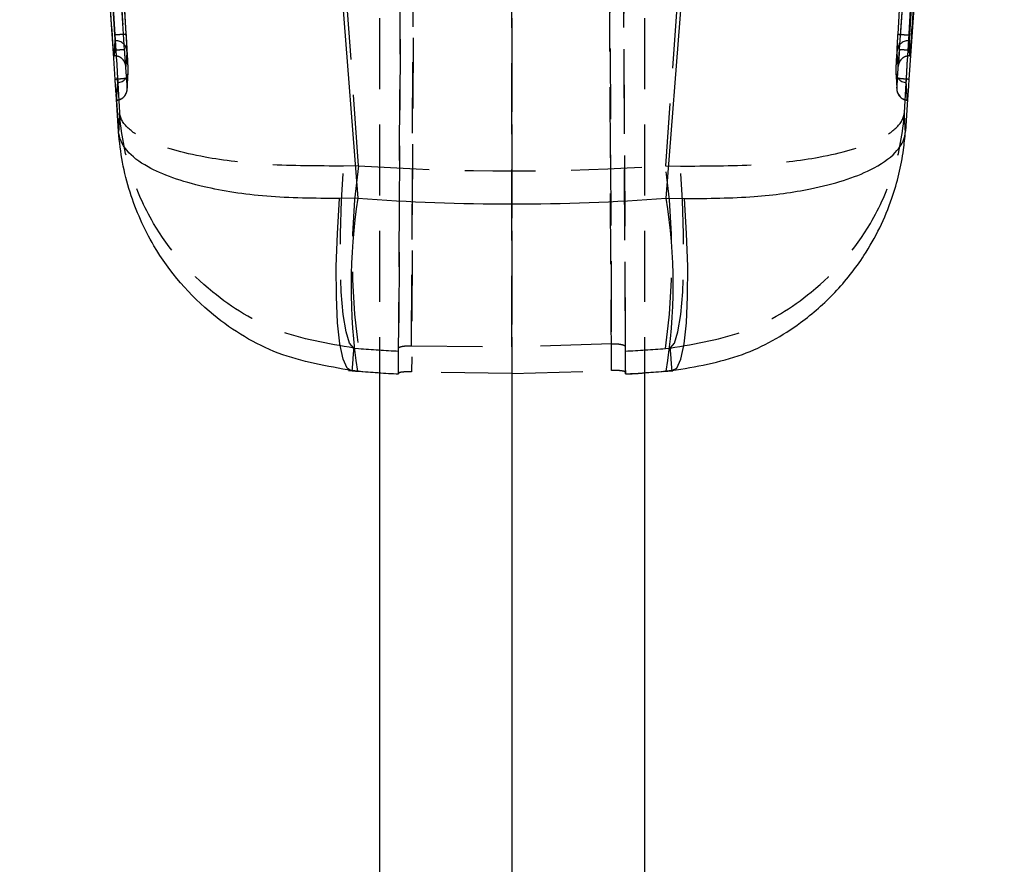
# Model space of a CAD drawing. Extents: x 66 to 759, y 83 to 592.
# Tile 19 of 23: x 477 to 512, y 456 to 486. Entities that reach past the tile are written whole.
import ezdxf

# ---------------------------------------------------------------- set-up
doc = ezdxf.new("R2010")
doc.units = 0
doc.header["$LTSCALE"] = 2
doc.linetypes.add('HIDDEN', pattern=[1.905, 1.27, -0.635])
doc.layers.get('0').update_dxf_attribs({"linetype": 'CONTINUOUS'})

msp = doc.modelspace()

# ---------------------------------------------------------------- linework, layer by layer
at = {"color": 7, "linetype": 'HIDDEN'}
for p, q in [((490.585546, 473.710366), (491.035956, 576.869987)), ((491.502452, 577.166058), (491.050932, 473.752305)), ((494.630945, 577.056296), (494.646704, 473.691367)), ((498.207401, 473.800726), (497.756577, 577.056296)), ((498.257956, 576.759584), (498.707742, 473.741517)), ((490.966669, 561.868034), (490.585552, 474.607341)), ((491.050942, 474.69005), (491.432277, 562.000625)), ((494.646704, 474.650055), (494.633451, 561.543428)), ((497.828348, 561.543428), (498.20739, 474.759005)), ((498.707735, 474.658892), (498.328836, 561.410584)), ((489.896734, 558.816351), (489.896734, 474.118963)), ((494.646734, 558.816351), (494.646734, 473.903954)), ((499.396734, 558.816351), (499.396734, 474.118963)), ((489.147677, 481.141821), (488.454319, 490.965955)), ((500.839149, 490.965955), (500.145791, 481.141821)), ((480.410307, 485.824347), (480.408721, 485.824347)), ((480.410404, 485.824093), (480.410307, 485.824347)), ((508.883161, 485.824347), (508.883064, 485.824093)), ((508.884747, 485.824347), (508.883161, 485.824347)), ((480.420198, 485.620663), (480.377615, 485.077121)), ((480.404018, 485.077121), (480.444679, 485.620663)), ((480.444687, 485.620663), (480.420197, 485.620663)), ((508.848789, 485.620663), (508.88945, 485.077121)), ((508.87327, 485.620663), (508.848789, 485.620663)), ((508.87327, 485.620663), (508.915853, 485.077121)), ((480.36431, 485.254362), (480.362998, 485.273734)), ((508.929158, 485.254362), (508.93047, 485.273734)), ((480.377503, 485.076994), (480.403789, 485.076994)), ((480.404005, 485.077121), (480.377615, 485.077121)), ((480.404005, 485.077121), (480.404018, 485.077121)), ((508.88945, 485.077121), (508.889463, 485.077121)), ((508.915853, 485.077121), (508.889463, 485.077121)), ((508.889657, 485.076994), (508.915965, 485.076994)), ((480.853252, 483.860411), (480.89397, 484.488085)), ((480.855454, 483.920396), (480.898283, 484.545641)), ((480.50921, 484.314963), (480.587254, 483.046308)), ((508.706214, 483.046308), (508.784258, 484.314963)), ((480.551013, 482.377827), (480.46106, 483.699225)), ((489.147677, 481.141821), (488.610939, 481.129147)), ((500.145791, 481.141821), (500.682529, 481.129147)), ((488.982323, 474.60518), (489.147677, 474.59279)), ((490.585247, 474.499293), (490.585552, 474.607341)), ((491.050942, 474.69005), (494.646704, 474.650055)), ((498.20739, 474.759005), (494.646704, 474.650055)), ((498.708221, 474.499293), (498.707735, 474.658892)), ((500.145791, 474.59279), (500.311145, 474.60518)), ((490.585247, 473.67999), (490.585247, 474.499293)), ((498.708221, 473.67999), (498.708221, 474.499293)), ((488.921731, 473.799102), (488.883664, 473.797016)), ((489.12495, 473.782145), (488.921731, 473.799102)), ((489.896734, 473.726496), (490.584862, 473.681338)), ((490.585546, 473.710366), (490.585247, 473.67999)), ((494.646704, 473.691367), (491.050932, 473.752305)), ((494.646704, 473.691367), (498.207401, 473.800726)), ((498.707742, 473.741517), (498.708221, 473.67999)), ((500.371737, 473.799102), (500.168518, 473.782145))]:
    msp.add_line(p, q, dxfattribs=at)
at = {"color": 7, "linetype": 'CONTINUOUS'}
for p, q in [((488.454319, 488.557786), (489.12495, 479.976215)), ((500.168518, 479.976215), (500.839149, 488.557786)), ((508.832408, 483.699225), (508.742455, 482.377827)), ((489.12495, 479.976215), (488.466029, 479.962312)), ((500.168518, 479.976215), (500.827439, 479.962312)), ((489.896734, 474.118963), (489.896734, 450.536341)), ((494.646734, 473.903954), (494.646734, 450.536341)), ((499.396734, 474.118963), (499.396734, 450.536341)), ((489.105301, 473.778427), (489.896734, 473.726496)), ((489.105862, 473.77839), (489.12495, 473.782145)), ((499.396734, 473.721683), (500.188167, 473.778427))]:
    msp.add_line(p, q, dxfattribs=at)
at = {"color": 7, "linetype": 'HIDDEN', "flags": 128}
for points in [[(480.137666, 490.439147), (480.186395, 489.645928), (480.385666, 486.404054), (480.478825, 484.889552)], [(508.814606, 484.888964), (508.861867, 485.657193), (509.061182, 488.899067), (509.155802, 490.439147)], [(508.395183, 484.545678), (508.438006, 483.9205), (508.438014, 483.920396)], [(508.438887, 483.854823), (508.438887, 483.854823), (508.438887, 483.854823), (508.438887, 483.854823), (508.438887, 483.854823), (508.453189, 483.779788), (508.490438, 483.69176), (508.538853, 483.631559)], [(488.982323, 474.60518), (488.828396, 474.784702), (488.698724, 475.192234), (488.59793, 475.813225), (488.529612, 476.62554), (488.496205, 477.600195), (488.498902, 478.702411), (488.537607, 479.892887), (488.610939, 481.129147)], [(500.311145, 474.60518), (500.465072, 474.784702), (500.594744, 475.192234), (500.695538, 475.813225), (500.763856, 476.62554), (500.797263, 477.600195), (500.794566, 478.702411), (500.755861, 479.892887), (500.682529, 481.129147)]]:
    msp.add_lwpolyline(points, dxfattribs=at)
at = {"color": 7, "linetype": 'CONTINUOUS', "flags": 128}
for points in [[(480.425896, 484.233201), (480.373838, 484.994605), (480.137393, 488.455482)], [(509.156075, 488.455482), (509.101492, 487.656176), (508.867572, 484.233201)], [(500.371737, 473.799102), (500.547076, 473.884985), (500.696414, 474.209383), (500.814257, 474.760361), (500.896271, 475.517661), (500.939441, 476.453431), (500.942177, 477.533244), (500.904379, 478.717387), (500.827439, 479.962312)]]:
    msp.add_lwpolyline(points, dxfattribs=at)
at = {"color": 8, "linetype": 'CONTINUOUS', "flags": 128}
msp.add_lwpolyline([(488.883664, 473.797016), (488.746392, 473.884985), (488.597054, 474.209383), (488.479211, 474.760361), (488.397197, 475.517661), (488.354027, 476.453431), (488.351291, 477.533244), (488.389089, 478.717387), (488.466029, 479.962312)], dxfattribs=at)
at = {"color": 7, "linetype": 'HIDDEN'}
for centre, radius, start, end in [((480.444793, 485.214764), 0.405899, 3.5915977, 90.0149565), ((508.848603, 485.214826), 0.405837, 89.9737416, 176.3996825), ((480.493372, 484.520747), 0.405675, 273.6090593, 3.5180717), ((508.800124, 484.520776), 0.405706, 176.4809905, 266.3872297), ((480.450704, 483.893123), 0.405668, 273.9644428, 3.8548454), ((508.842727, 483.89307), 0.405627, 176.1372306, 266.0404005), ((512.541739, 477.867305), 23.62212, 172.0319591, 187.9680409), ((476.751729, 477.867305), 23.62212, 352.0319591, 7.9680409)]:
    msp.add_arc(centre, radius, start, end, dxfattribs=at)
at = {"color": 8, "linetype": 'CONTINUOUS'}
msp.add_arc((509.369032, 476.814922), 20.489426, 171.1244395, 188.5226279, dxfattribs=at)
at = {"color": 7, "linetype": 'CONTINUOUS'}
msp.add_arc((481.300442, 476.87918), 19.120562, 350.678504, 9.321496, dxfattribs=at)
at = {"color": 7, "linetype": 'HIDDEN'}
for centre, major_axis, ratio, start_param, end_param in [((494.646734, 542.908133), (71.05, 0), 0.871951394, 4.634914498, 4.789863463), ((494.646734, 542.908133), (71.05, 0), 0.964403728, 4.634914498, 4.655194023), ((494.646734, 542.908133), (71.05, 0), 0.964403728, 4.769583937, 4.789863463), ((494.646734, 547.090372), (0, 73.53062), 0.966264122, 3.063797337, 3.084397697), ((494.646734, 547.090372), (0, 73.53062), 0.966264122, 3.198787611, 3.219387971)]:
    msp.add_ellipse(centre, major_axis=major_axis, ratio=ratio, start_param=start_param, end_param=end_param, dxfattribs=at)
at = {"color": 7, "linetype": 'CONTINUOUS'}
msp.add_ellipse((494.646734, 547.090372), major_axis=(71.05, 0), ratio=0.947470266, start_param=4.634593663, end_param=4.790184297, dxfattribs=at)
at = {"color": 7, "linetype": 'HIDDEN'}
for points, knots in [([(480.877542, 484.91358), (480.238958, 495.306179), (479.05788, 514.527561), (477.888261, 533.749634), (477.351031, 542.578735)], [0, 0, 0, 0, 0.540679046, 1, 1, 1, 1]), ([(511.942434, 542.57866), (511.309898, 532.185713), (510.14001, 512.963721), (508.958585, 493.742425), (508.415933, 484.913699)], [0, 0, 0, 0, 0.540680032, 1, 1, 1, 1]), ([(477.006501, 541.104324), (477.570667, 531.890819), (478.698998, 513.463811), (479.838814, 495.0375), (480.408721, 485.824347)], [0, 0, 0, 0, 0.500000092, 1, 1, 1, 1]), ([(480.410307, 485.824347), (479.842257, 495.029321), (478.705164, 513.455365), (477.579215, 531.882083), (477.015749, 541.10349)], [0, 0, 0, 0, 0.499563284, 1, 1, 1, 1]), ([(477.420815, 541.129999), (477.984324, 531.908319), (479.110354, 513.48112), (480.247499, 495.054594), (480.815572, 485.84941)], [0, 0, 0, 0, 0.500438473, 1, 1, 1, 1]), ([(508.477896, 485.84941), (509.04597, 495.054594), (510.183114, 513.48112), (511.309144, 531.908319), (511.872653, 541.129999)], [0, 0, 0, 0, 0.499561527, 1, 1, 1, 1]), ([(512.277719, 541.10349), (511.714253, 531.882083), (510.588304, 513.455365), (509.451211, 495.029321), (508.883161, 485.824347)], [0, 0, 0, 0, 0.5004367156, 1, 1, 1, 1]), ([(512.286967, 541.104324), (511.722801, 531.890819), (510.59447, 513.463811), (509.454654, 495.0375), (508.884747, 485.824347)], [0, 0, 0, 0, 0.500000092, 1, 1, 1, 1]), ([(477.436161, 534.347139), (478.008727, 525.883982), (479.064155, 510.283577), (480.196259, 493.593098), (480.754991, 485.365758), (480.829025, 484.275609)], [0, 0, 0, 0, 0.507062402, 0.934684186, 1, 1, 1, 1]), ([(508.464443, 484.275609), (509.022848, 492.502966), (509.801451, 503.974663), (510.931858, 520.665203), (511.504308, 529.128368), (511.857309, 534.347169)], [0, 0, 0, 0, 0.492937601, 0.687320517, 1, 1, 1, 1]), ([(480.362998, 485.273734), (480.351373, 485.446207), (480.266985, 486.698195), (479.891606, 492.268248), (478.811807, 508.299955), (477.806879, 523.252177), (477.092166, 533.886321)], [0, 0, 0, 0, 0.010643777, 0.077263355, 0.343742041, 1, 1, 1, 1]), ([(480.765432, 485.285744), (480.218155, 493.387775), (479.123603, 509.591837), (478.032061, 525.795968), (477.48629, 533.898033)], [0, 0, 0, 0, 0.500000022, 1, 1, 1, 1]), ([(511.807178, 533.898033), (511.261534, 525.795956), (510.715261, 517.684541), (509.621703, 501.480493), (509.074554, 493.37845), (508.528036, 485.285744)], [0, 0, 0, 0, 0.4999999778, 0.5005762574, 1, 1, 1, 1]), ([(508.93047, 485.273734), (508.942095, 485.446207), (509.026483, 486.698195), (509.401862, 492.268248), (510.481661, 508.299955), (511.486589, 523.252177), (512.201302, 533.886321)], [0, 0, 0, 0, 0.010643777, 0.077263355, 0.343742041, 1, 1, 1, 1]), ([(480.408721, 485.824347), (480.410125, 485.801465), (480.412934, 485.755703), (480.416507, 485.694697), (480.419064, 485.648525), (480.420175, 485.625424), (480.420191, 485.621872), (480.420197, 485.620663)], [0, 0, 0, 0, 0.2211329, 0.442246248, 0.663649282, 0.885557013, 1, 1, 1, 1]), ([(480.815572, 485.84941), (480.809218, 485.84896), (480.796511, 485.848058), (480.702703, 485.842126), (480.569096, 485.833812), (480.463301, 485.827333), (480.410404, 485.824093)], [0, 0, 0, 0, 0.249999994, 0.499999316, 0.750000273, 1, 1, 1, 1]), ([(480.444687, 485.620663), (480.444448, 485.624085), (480.44397, 485.630933), (480.437918, 485.669275), (480.42869, 485.723298), (480.418855, 485.778284), (480.412533, 485.812553), (480.410404, 485.824093)], [0, 0, 0, 0, 0.221119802, 0.442533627, 0.664501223, 0.887013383, 1, 1, 1, 1]), ([(480.815572, 485.84941), (480.817719, 485.81451), (480.824064, 485.711348), (480.833919, 485.546211), (480.843144, 485.384869), (480.849214, 485.270297), (480.849666, 485.250269), (480.849894, 485.240191)], [0, 0, 0, 0, 0.1130648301, 0.3342079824, 0.5552343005, 0.7762066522, 1, 1, 1, 1]), ([(508.443567, 485.240318), (508.443805, 485.250479), (508.444281, 485.2708), (508.450323, 485.384863), (508.45955, 485.546213), (508.469404, 485.711347), (508.475749, 485.81451), (508.477896, 485.84941)], [0, 0, 0, 0, 0.221611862, 0.443205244, 0.664852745, 0.886617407, 1, 1, 1, 1]), ([(508.477896, 485.84941), (508.48425, 485.84896), (508.496957, 485.848058), (508.590765, 485.842126), (508.724372, 485.833812), (508.830167, 485.827333), (508.883064, 485.824093)], [0, 0, 0, 0, 0.249999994, 0.499999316, 0.750000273, 1, 1, 1, 1]), ([(508.883064, 485.824093), (508.880935, 485.812553), (508.874613, 485.778284), (508.864778, 485.723298), (508.85555, 485.669275), (508.849498, 485.630933), (508.84902, 485.624085), (508.848781, 485.620663)], [0, 0, 0, 0, 0.112986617, 0.335498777, 0.557466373, 0.778880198, 1, 1, 1, 1]), ([(508.884747, 485.824347), (508.883343, 485.801465), (508.880534, 485.755703), (508.876961, 485.694697), (508.874404, 485.648525), (508.873293, 485.625424), (508.873277, 485.621872), (508.873271, 485.620663)], [0, 0, 0, 0, 0.2211329, 0.442246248, 0.663649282, 0.885557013, 1, 1, 1, 1]), ([(480.765432, 485.285744), (480.759538, 485.287309), (480.747751, 485.290438), (480.654178, 485.289095), (480.520797, 485.283589), (480.415313, 485.277001), (480.362998, 485.273734)], [0, 0, 0, 0, 0.2510067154, 0.5020133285, 0.7530177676, 1, 1, 1, 1]), ([(480.36431, 485.254362), (480.368643, 485.233344), (480.37715, 485.192086), (480.388825, 485.137786), (480.398056, 485.09692), (480.402925, 485.077975), (480.403728, 485.07734), (480.404005, 485.077121)], [0, 0, 0, 0, 0.215323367, 0.422683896, 0.65146821, 0.879710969, 1, 1, 1, 1]), ([(480.377615, 485.077121), (480.377363, 485.07857), (480.37686, 485.08147), (480.374214, 485.114693), (480.370503, 485.16512), (480.366964, 485.215532), (480.364865, 485.246246), (480.36431, 485.254362)], [0, 0, 0, 0, 0.229768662, 0.459546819, 0.688975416, 0.917813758, 1, 1, 1, 1]), ([(480.805204, 484.736301), (480.804404, 484.745057), (480.801973, 484.771676), (480.793777, 484.880842), (480.782017, 485.044245), (480.772093, 485.187443), (480.76645, 485.270713), (480.765432, 485.285744)], [0, 0, 0, 0, 0.135587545, 0.412182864, 0.662211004, 0.939025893, 1, 1, 1, 1]), ([(480.849894, 485.240191), (480.849066, 485.228399), (480.844928, 485.16944), (480.831988, 484.988883), (480.818682, 484.820181), (480.809094, 484.698624)], [0, 0, 0, 0, 0.065301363, 0.32650697, 1, 1, 1, 1]), ([(508.484374, 484.698624), (508.48342, 484.710408), (508.478652, 484.769329), (508.464411, 484.949859), (508.452296, 485.118666), (508.443566, 485.240311)], [0, 0, 0, 0, 0.065287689, 0.326437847, 1, 1, 1, 1]), ([(508.528036, 485.285744), (508.52747, 485.277384), (508.522283, 485.2008), (508.512791, 485.06297), (508.50537, 484.960414), (508.501912, 484.912627)], [0, 0, 0, 0, 0.061425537, 0.562657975, 1, 1, 1, 1]), ([(508.93047, 485.273734), (508.878155, 485.277001), (508.772671, 485.283589), (508.63929, 485.289095), (508.545717, 485.290438), (508.53393, 485.287309), (508.528036, 485.285744)], [0, 0, 0, 0, 0.2469822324, 0.4979866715, 0.7489932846, 1, 1, 1, 1]), ([(508.889463, 485.077121), (508.889673, 485.077212), (508.890368, 485.077515), (508.894865, 485.094547), (508.904568, 485.137359), (508.916777, 485.194258), (508.925276, 485.235515), (508.929158, 485.254362)], [0, 0, 0, 0, 0.09908692, 0.327306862, 0.577227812, 0.806865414, 1, 1, 1, 1]), ([(508.915853, 485.077121), (508.916105, 485.07857), (508.916608, 485.08147), (508.919254, 485.114693), (508.922965, 485.16512), (508.926504, 485.215532), (508.928603, 485.246246), (508.929158, 485.254362)], [0, 0, 0, 0, 0.229768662, 0.459546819, 0.688975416, 0.917813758, 1, 1, 1, 1]), ([(480.809094, 484.698624), (480.807368, 484.715041), (480.800444, 484.78088), (480.757449, 484.887566), (480.662576, 484.993666), (480.540959, 485.063652), (480.449665, 485.072631), (480.404018, 485.077121)], [0, 0, 0, 0, 0.081525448, 0.326948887, 0.551297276, 0.775651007, 1, 1, 1, 1]), ([(480.478825, 484.889552), (480.483643, 484.806836), (480.493517, 484.637329), (480.502528, 484.44155), (480.507494, 484.347471), (480.50921, 484.314963)], [0, 0, 0, 0, 0.384134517, 0.787193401, 1, 1, 1, 1]), ([(480.75458, 484.872855), (480.75645, 484.870215), (480.771527, 484.848925), (480.786377, 484.808878), (480.799573, 484.763603), (480.80402, 484.739361), (480.805688, 484.728232), (480.806458, 484.72192), (480.806468, 484.721334), (480.805641, 484.730474), (480.805115, 484.736294)], [0, 0, 0, 0, 0.030612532, 0.246836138, 0.401773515, 0.486136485, 0.551550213, 0.633923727, 0.766887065, 1, 1, 1, 1]), ([(480.898283, 484.545641), (480.898269, 484.547753), (480.898229, 484.553912), (480.896197, 484.595571), (480.89157, 484.678967), (480.885121, 484.789352), (480.880068, 484.872182), (480.877542, 484.91358)], [0, 0, 0, 0, 0.115419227, 0.336585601, 0.557783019, 0.77898122, 1, 1, 1, 1]), ([(508.415933, 484.913699), (508.414611, 484.892123), (508.410762, 484.829282), (508.404802, 484.729155), (508.399248, 484.631953), (508.395622, 484.563648), (508.395329, 484.551655), (508.395183, 484.545678)], [0, 0, 0, 0, 0.115796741, 0.337248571, 0.558668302, 0.780058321, 1, 1, 1, 1]), ([(508.88945, 485.077121), (508.843803, 485.072631), (508.752509, 485.063652), (508.630892, 484.993666), (508.536019, 484.887566), (508.493024, 484.78088), (508.486101, 484.715041), (508.484374, 484.698624)], [0, 0, 0, 0, 0.224348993, 0.448702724, 0.673051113, 0.918474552, 1, 1, 1, 1]), ([(508.501912, 484.912627), (508.501385, 484.905265), (508.496351, 484.834908), (508.489933, 484.752826), (508.485256, 484.69927), (508.484582, 484.698776), (508.484374, 484.698624)], [0, 0, 0, 0, 0.047916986, 0.45797118, 0.833307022, 1, 1, 1, 1]), ([(508.501927, 484.912619), (508.498072, 484.860793), (508.492041, 484.779704), (508.487936, 484.730613), (508.486629, 484.71834), (508.487767, 484.728471), (508.49062, 484.746792), (508.499033, 484.783125), (508.509204, 484.822768), (508.525635, 484.847143), (508.528468, 484.851346)], [0, 0, 0, 0, 0.359577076, 0.562597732, 0.69438322, 0.766967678, 0.809274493, 0.85880032, 0.975655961, 1, 1, 1, 1]), ([(508.784258, 484.314963), (508.785034, 484.329293), (508.789038, 484.403214), (508.796759, 484.569106), (508.806831, 484.760695), (508.813343, 484.868121), (508.814606, 484.888964)], [0, 0, 0, 0, 0.096832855, 0.499516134, 0.902896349, 1, 1, 1, 1]), ([(480.809094, 484.698624), (480.808887, 484.698134), (480.808484, 484.697179), (480.806278, 484.723489), (480.805204, 484.736301)], [0, 0, 0, 0, 0.513048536, 1, 1, 1, 1]), ([(480.829025, 484.275609), (480.827193, 484.274444), (480.822291, 484.271326), (480.77455, 484.263842), (480.681986, 484.253677), (480.561174, 484.242894), (480.470779, 484.236417), (480.425896, 484.233201)], [0, 0, 0, 0, 0.132791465, 0.355323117, 0.571207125, 0.787092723, 1, 1, 1, 1]), ([(480.478751, 483.488426), (480.479567, 483.500333), (480.483648, 483.559869), (480.49775, 483.770062), (480.509771, 483.966526), (480.518909, 484.115876)], [0, 0, 0, 0, 0.056561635, 0.282807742, 1, 1, 1, 1]), ([(480.518909, 484.115876), (480.518598, 484.128289), (480.517978, 484.153115), (480.51271, 484.252075), (480.509353, 484.312384), (480.50921, 484.314963)], [0, 0, 0, 0, 0.489073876, 0.978152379, 1, 1, 1, 1]), ([(480.829025, 484.275609), (480.830872, 484.248591), (480.835538, 484.180327), (480.842746, 484.078315), (480.849445, 483.987374), (480.854174, 483.927889), (480.85503, 483.922877), (480.855453, 483.920396)], [0, 0, 0, 0, 0.140635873, 0.355319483, 0.569980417, 0.787142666, 1, 1, 1, 1]), ([(508.438015, 483.920396), (508.438438, 483.922877), (508.439294, 483.927889), (508.444023, 483.987374), (508.450722, 484.078315), (508.45793, 484.180327), (508.462596, 484.248591), (508.464443, 484.275609)], [0, 0, 0, 0, 0.212857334, 0.430019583, 0.644680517, 0.859364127, 1, 1, 1, 1]), ([(508.867572, 484.233201), (508.822689, 484.236417), (508.732294, 484.242894), (508.611482, 484.253677), (508.518918, 484.263842), (508.471177, 484.271326), (508.466275, 484.274444), (508.464443, 484.275609)], [0, 0, 0, 0, 0.212907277, 0.428792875, 0.644676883, 0.867208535, 1, 1, 1, 1]), ([(508.774559, 484.115876), (508.774872, 484.128363), (508.775499, 484.153458), (508.780823, 484.253201), (508.784172, 484.313409), (508.784258, 484.314963)], [0, 0, 0, 0, 0.491050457, 0.986861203, 1, 1, 1, 1]), ([(508.814717, 483.488411), (508.813988, 483.499044), (508.809995, 483.55732), (508.795876, 483.7675), (508.783776, 483.965247), (508.774559, 484.115876)], [0, 0, 0, 0, 0.0504947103, 0.2767380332, 1, 1, 1, 1]), ([(480.46106, 483.699225), (480.464222, 483.657259), (480.471502, 483.560663), (480.477331, 483.492434), (480.478364, 483.489519), (480.478751, 483.488426)], [0, 0, 0, 0, 0.324329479, 0.746532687, 1, 1, 1, 1]), ([(480.478039, 483.49224), (480.522218, 483.497661), (480.60751, 483.508125), (480.709925, 483.574587), (480.780793, 483.650625), (480.823322, 483.726244), (480.845602, 483.793151), (480.852612, 483.835078), (480.854457, 483.853514), (480.854534, 483.854336), (480.85456, 483.854595), (480.85457, 483.854721), (480.854579, 483.854786), (480.85458, 483.854813), (480.854581, 483.854823)], [0, 0, 0, 0, 0.231509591, 0.446949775, 0.625065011, 0.775617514, 0.899550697, 0.995203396, 0.99845334, 0.999259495, 0.999649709, 0.999851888, 0.999945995, 1, 1, 1, 1]), ([(508.832408, 483.699225), (508.829246, 483.657259), (508.821966, 483.560662), (508.816139, 483.492459), (508.815105, 483.489515), (508.814717, 483.488411)], [0, 0, 0, 0, 0.324418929, 0.746738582, 1, 1, 1, 1]), ([(508.538853, 483.631559), (508.549121, 483.617786), (508.586736, 483.56733), (508.683002, 483.510173), (508.771652, 483.496817), (508.815035, 483.490281)], [0, 0, 0, 0, 0.160879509, 0.589366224, 1, 1, 1, 1]), ([(480.587254, 483.046308), (480.581494, 482.933971), (480.570136, 482.71244), (480.557327, 482.488304), (480.551013, 482.377827)], [0, 0, 0, 0, 0.5070975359, 1, 1, 1, 1]), ([(488.610939, 481.129147), (487.687688, 481.130199), (485.868005, 481.132272), (483.388851, 481.440813), (481.708753, 481.91766), (480.803489, 482.489099), (480.603201, 482.85269), (480.587392, 483.044624), (480.587254, 483.046308)], [0, 0, 0, 0, 0.212517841, 0.418862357, 0.670841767, 0.830523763, 0.998513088, 1, 1, 1, 1]), ([(488.982323, 474.60518), (488.050149, 474.76283), (486.212874, 475.07355), (483.662677, 476.629514), (481.893184, 478.676235), (480.89134, 480.944742), (480.633156, 482.326016), (480.587653, 483.040045), (480.587254, 483.046308)], [0, 0, 0, 0, 0.212516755, 0.418861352, 0.67084034, 0.830522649, 0.99851333, 1, 1, 1, 1]), ([(500.311145, 474.60518), (501.243319, 474.76283), (503.080594, 475.07355), (505.630791, 476.629514), (507.400284, 478.676235), (508.402128, 480.944742), (508.660312, 482.326016), (508.705815, 483.040045), (508.706214, 483.046308)], [0, 0, 0, 0, 0.212516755, 0.418861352, 0.67084034, 0.830522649, 0.99851333, 1, 1, 1, 1]), ([(500.682529, 481.129147), (501.60578, 481.130199), (503.425463, 481.132272), (505.904617, 481.440813), (507.584715, 481.91766), (508.489979, 482.489099), (508.690267, 482.85269), (508.706076, 483.044624), (508.706214, 483.046308)], [0, 0, 0, 0, 0.212517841, 0.418862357, 0.670841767, 0.830523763, 0.998513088, 1, 1, 1, 1]), ([(508.742455, 482.377827), (508.736141, 482.488304), (508.723332, 482.71244), (508.711974, 482.933971), (508.706214, 483.046308)], [0, 0, 0, 0, 0.4929024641, 1, 1, 1, 1]), ([(488.921731, 473.799102), (488.932608, 473.932337), (488.95453, 474.200884), (488.973011, 474.469722), (488.982323, 474.60518)], [0, 0, 0, 0, 0.496131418, 1, 1, 1, 1]), ([(490.585552, 474.607341), (490.591203, 474.617989), (490.602507, 474.639285), (490.690178, 474.667903), (490.818711, 474.687447), (490.948077, 474.693217), (491.027224, 474.69078), (491.050942, 474.69005)], [0, 0, 0, 0, 0.2277138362, 0.4554650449, 0.681931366, 0.9046862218, 1, 1, 1, 1]), ([(498.20739, 474.759005), (498.207505, 474.759013), (498.208083, 474.75905), (498.21051, 474.759209), (498.220225, 474.759745), (498.259194, 474.76178), (498.350206, 474.763327), (498.480555, 474.755149), (498.603874, 474.731536), (498.690384, 474.697714), (498.701858, 474.672042), (498.707735, 474.658892)], [0, 0, 0, 0, 0.000440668, 0.002203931, 0.009254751, 0.037466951, 0.150767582, 0.357680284, 0.56521224, 0.777295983, 1, 1, 1, 1]), ([(500.311145, 474.60518), (500.320457, 474.469722), (500.338938, 474.200884), (500.36086, 473.932337), (500.371737, 473.799102)], [0, 0, 0, 0, 0.503868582, 1, 1, 1, 1]), ([(491.050932, 473.752305), (490.996285, 473.753995), (490.887002, 473.757376), (490.74535, 473.750336), (490.64076, 473.736947), (490.591511, 473.722315), (490.587062, 473.713402), (490.585546, 473.710366)], [0, 0, 0, 0, 0.219330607, 0.438618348, 0.659396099, 0.883972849, 1, 1, 1, 1]), ([(498.707742, 473.741517), (498.702032, 473.749815), (498.69061, 473.766413), (498.602103, 473.788687), (498.472568, 473.803261), (498.332324, 473.806789), (498.241982, 473.802405), (498.207401, 473.800726)], [0, 0, 0, 0, 0.219321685, 0.438700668, 0.656124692, 0.868370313, 1, 1, 1, 1]), ([(498.708572, 473.680511), (498.781269, 473.68257), (499.011295, 473.689082), (499.240183, 473.708442), (499.396734, 473.721683)], [0, 0, 0, 0, 0.316040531, 1, 1, 1, 1])]:
    msp.add_open_spline(points, degree=3, knots=knots, dxfattribs=at)
at = {"color": 7, "linetype": 'CONTINUOUS'}
for points, knots in [([(480.456063, 483.77303), (480.454129, 483.801188), (480.447702, 483.894783), (480.437661, 484.059216), (480.428867, 484.189267), (480.425896, 484.233201)], [0, 0, 0, 0, 0.221748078, 0.737094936, 1, 1, 1, 1]), ([(508.867572, 484.233201), (508.86085, 484.131342), (508.848404, 483.942772), (508.837946, 483.774723), (508.832964, 483.706803), (508.832408, 483.699225)], [0, 0, 0, 0, 0.510678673, 0.94540921, 1, 1, 1, 1]), ([(480.455851, 483.773016), (480.471988, 483.53619), (480.504045, 483.065729), (480.536036, 482.595311), (480.551923, 482.361697)], [0, 0, 0, 0, 0.503389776, 1, 1, 1, 1]), ([(488.466029, 479.962312), (487.574517, 479.971834), (485.794885, 479.990841), (483.352745, 480.379574), (481.673138, 480.973476), (480.762551, 481.683435), (480.563843, 482.137034), (480.551123, 482.375766), (480.551013, 482.377827)], [0, 0, 0, 0, 0.206648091, 0.412509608, 0.66458366, 0.827207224, 0.998507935, 1, 1, 1, 1]), ([(488.921731, 473.799102), (488.019421, 473.95459), (486.218233, 474.264974), (483.690537, 475.810392), (481.901673, 477.881664), (480.87196, 480.203129), (480.601158, 481.631966), (480.551442, 482.371442), (480.551013, 482.377827)], [0, 0, 0, 0, 0.2066477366, 0.412509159, 0.6645827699, 0.8272064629, 0.9985079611, 1, 1, 1, 1]), ([(500.371737, 473.799102), (501.232116, 473.942898), (502.883719, 474.218931), (504.832381, 475.327472), (506.26389, 476.580064), (507.429219, 478.05729), (508.276916, 479.79834), (508.642614, 481.335944), (508.727061, 482.148856), (508.742026, 482.371442), (508.742455, 482.377827)], [0, 0, 0, 0, 0.19675452, 0.377694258, 0.503231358, 0.63294582, 0.809849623, 0.948061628, 0.998510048, 1, 1, 1, 1]), ([(500.827439, 479.962312), (501.677685, 479.96996), (503.309835, 479.984642), (505.205149, 480.258107), (506.565558, 480.602855), (507.653024, 481.031296), (508.406831, 481.558136), (508.694861, 482.042676), (508.738516, 482.303907), (508.742345, 482.375766), (508.742455, 482.377827)], [0, 0, 0, 0, 0.196757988, 0.377700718, 0.505307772, 0.632940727, 0.809847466, 0.94806104, 0.998509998, 1, 1, 1, 1]), ([(488.794106, 473.804884), (488.875774, 473.797451), (488.979486, 473.788011), (489.084291, 473.780506), (489.106566, 473.778911)], [0, 0, 0, 0, 0.787456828, 1, 1, 1, 1]), ([(500.082886, 473.770052), (500.179874, 473.777389), (500.290642, 473.785768), (500.397497, 473.796235), (500.41079, 473.797538)], [0, 0, 0, 0, 0.87559524, 1, 1, 1, 1])]:
    msp.add_open_spline(points, degree=3, knots=knots, dxfattribs=at)

doc.saveas('drawing.dxf')
